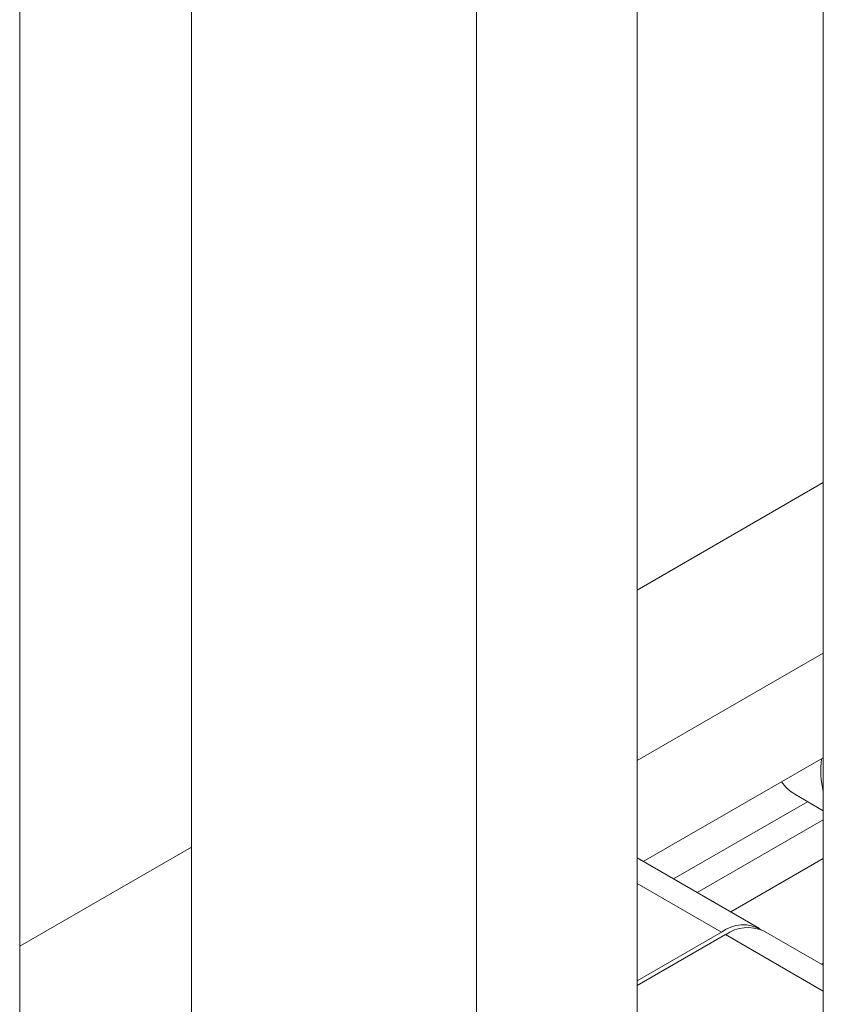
# Model space of a CAD drawing. Header units: millimetres. Extents: x 450 to 25135, y 150 to 17673.
# Tile 132 of 256: x 10827 to 10912, y 10393 to 10497. Entities that reach past the tile are written whole.
import ezdxf

# ---------------------------------------------------------------- set-up
doc = ezdxf.new("R2010")
doc.units = ezdxf.units.MM
doc.linetypes.add('SLD-Centrada-doble', pattern=[12.7, 6.35, -1.27, 1.27, -1.27, 1.27, -1.27])
doc.linetypes.add('SLD-Continua', pattern=[0])
doc.layers.add('COTAS', color=1, linetype='SLD-Continua')

msp = doc.modelspace()

# ---------------------------------------------------------------- linework, layer by layer
at = {"color": 7, "linetype": 'SLD-Continua', "lineweight": 18, "ltscale": 30}
for p, q in [((10911.96, 11352.28), (10911.96, 10366.97)), ((10892.36, 10389.83), (10892.36, 11340.96)), ((10845.44, 11331.14), (10845.44, 10316.76)), ((10875.44, 10316.76), (10875.44, 11331.2)), ((10827.36, 10344.51), (10827.36, 11303.44))]:
    msp.add_line(p, q, dxfattribs=at)
at = {"layer": 'COTAS', "linetype": 'SLD-Continua', "lineweight": 18, "ltscale": 30}
for p, q in [((10911.96, 10448.35), (10892.36, 10437.03)), ((10911.96, 10430.38), (10892.36, 10419.07)), ((10911.96, 10419.36), (10893.01, 10408.42)), ((10908.96, 10415.52), (10911.96, 10413.78)), ((10910.31, 10414.73), (10896.2, 10406.59)), ((10911.96, 10412.83), (10898.67, 10405.16)), ((10845.44, 10409.95), (10827.36, 10399.51)), ((10905.24, 10401.37), (10892.36, 10408.8)), ((10911.96, 10408.75), (10902.21, 10403.12)), ((10892.36, 10395.84), (10901.24, 10400.97)), ((10911.96, 10397.49), (10905.66, 10401.12)), ((10901.66, 10400.72), (10892.36, 10395.35)), ((10911.96, 10397.72), (10911.75, 10397.6))]:
    msp.add_line(p, q, dxfattribs=at)
at = {"layer": 'COTAS', "linetype": 'SLD-Centrada-doble', "lineweight": 18, "ltscale": 30}
for p, q in [((10892.36, 10406.1), (10901.24, 10400.97)), ((10911.96, 10394.78), (10901.66, 10400.72))]:
    msp.add_line(p, q, dxfattribs=at)
at = {"layer": 'COTAS', "linetype": 'SLD-Continua', "lineweight": 18, "ltscale": 900}
for centre, radius, start, end in [((10921.84, 10418.04), 10.14, 173.12, 192.9902), ((10911.15, 10419.23), 4.31, 213.893, 239.4768), ((10903.54, 10398), 3.76, 59.4865, 127.6924), ((10904.01, 10397.45), 4.02, 65.6929, 125.6176)]:
    msp.add_arc(centre, radius, start, end, dxfattribs=at)

doc.saveas('drawing.dxf')
